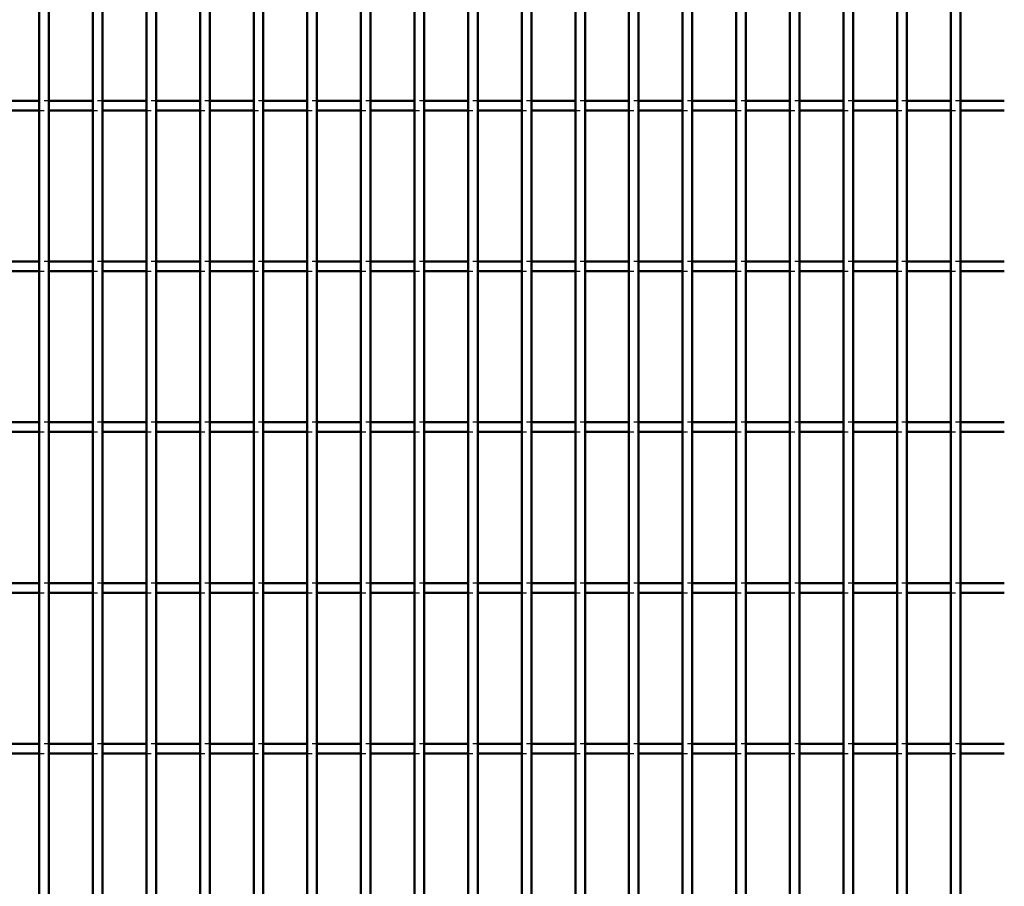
# Model space of a CAD drawing. Header units: millimetres. Extents: x -1015 to 606, y -500 to 954.
# Tile 21 of 36: x -5 to 199, y 38 to 218. Entities that reach past the tile are written whole.
import ezdxf

# ---------------------------------------------------------------- set-up
doc = ezdxf.new("R2010")
doc.units = ezdxf.units.MM
doc.linetypes.add('Dashed', pattern=[2, 1, -1])
doc.layers.add('AM_0', color=7, linetype='Continuous', lineweight=50)
doc.layers.add('AM_9', color=6, linetype='Dashed', lineweight=25)

# ---------------------------------------------------------------- blocks, each defined once
blk = doc.blocks.new('56_knl067wl6z639ox53h87rn5na________0_in_LPP2303311211120010003500_4')
at = {"layer": 'AM_0'}
for p, q in [((-1, -498), (-1, 498)), ((1, -498), (1, 498))]:
    blk.add_line(p, q, dxfattribs=at)
blk = doc.blocks.new('57_sxfdjt7t903h825x8e79jru1p________0_in_LPP2303311211120010003500_4')
at = {"layer": 'AM_0'}
for p, q in [((10.11, -498), (10.11, 498)), ((12.11, -498), (12.11, 498))]:
    blk.add_line(p, q, dxfattribs=at)
blk = doc.blocks.new('58_aqmsqqhk1p84x7uc5v3r3pp9e________0_in_LPP2303311211120010003500_4')
at = {"layer": 'AM_0'}
for p, q in [((21.22, -498), (21.22, 498)), ((23.22, -498), (23.22, 498))]:
    blk.add_line(p, q, dxfattribs=at)
blk = doc.blocks.new('59_t3a5kaysgeidv7mvr8s9txmcp________0_in_LPP2303311211120010003500_4')
at = {"layer": 'AM_0'}
for p, q in [((32.33, -498), (32.33, 498)), ((34.33, -498), (34.33, 498))]:
    blk.add_line(p, q, dxfattribs=at)
blk = doc.blocks.new('60_fxpbunmpt4vssbv5b2tmxmzkj________0_in_LPP2303311211120010003500_4')
at = {"layer": 'AM_0'}
for p, q in [((43.44, -498), (43.44, 498)), ((45.44, -498), (45.44, 498))]:
    blk.add_line(p, q, dxfattribs=at)
blk = doc.blocks.new('61_qcpbt05iovaqc20rr3nral1ia________0_in_LPP2303311211120010003500_4')
at = {"layer": 'AM_0'}
for p, q in [((54.55, -498), (54.55, 498)), ((56.55, -498), (56.55, 498))]:
    blk.add_line(p, q, dxfattribs=at)
blk = doc.blocks.new('62_5jy3teo9qt81j2uumt87aq24e________0_in_LPP2303311211120010003500_4')
at = {"layer": 'AM_0'}
for p, q in [((65.66, -498), (65.66, 498)), ((67.66, -498), (67.66, 498))]:
    blk.add_line(p, q, dxfattribs=at)
blk = doc.blocks.new('63_c5t0odv61ybbhfndp2mwxv5ck________0_in_LPP2303311211120010003500_4')
at = {"layer": 'AM_0'}
for p, q in [((76.77, -498), (76.77, 498)), ((78.77, -498), (78.77, 498))]:
    blk.add_line(p, q, dxfattribs=at)
blk = doc.blocks.new('64_ywhiy953t25m48hnz4wgjv2tb________0_in_LPP2303311211120010003500_4')
at = {"layer": 'AM_0'}
for p, q in [((87.88, -498), (87.88, 498)), ((89.88, -498), (89.88, 498))]:
    blk.add_line(p, q, dxfattribs=at)
blk = doc.blocks.new('65_asq105gnqj94enoeldyz58lzg________0_in_LPP2303311211120010003500_4')
at = {"layer": 'AM_0'}
for p, q in [((98.99, -498), (98.99, 498)), ((100.99, -498), (100.99, 498))]:
    blk.add_line(p, q, dxfattribs=at)
blk = doc.blocks.new('66_j25asndrwvq889f9j40lbqxni________0_in_LPP2303311211120010003500_4')
at = {"layer": 'AM_0'}
for p, q in [((110.1, -498), (110.1, 498)), ((112.1, -498), (112.1, 498))]:
    blk.add_line(p, q, dxfattribs=at)
blk = doc.blocks.new('67_5kfhuhu3ugh2l78d10xfrsila________0_in_LPP2303311211120010003500_4')
at = {"layer": 'AM_0'}
for p, q in [((121.21, -498), (121.21, 498)), ((123.21, -498), (123.21, 498))]:
    blk.add_line(p, q, dxfattribs=at)
blk = doc.blocks.new('68_frmf7lmq3bpcpcw6dbh6b30ds________0_in_LPP2303311211120010003500_4')
at = {"layer": 'AM_0'}
for p, q in [((132.32, -498), (132.32, 498)), ((134.32, -498), (134.32, 498))]:
    blk.add_line(p, q, dxfattribs=at)
blk = doc.blocks.new('69_5k6jze5t6vwxfsu5bb1un80dc________0_in_LPP2303311211120010003500_4')
at = {"layer": 'AM_0'}
for p, q in [((143.43, -498), (143.43, 498)), ((145.43, -498), (145.43, 498))]:
    blk.add_line(p, q, dxfattribs=at)
blk = doc.blocks.new('70_ohc1ywfssm58uqmp6vhofjgkc________0_in_LPP2303311211120010003500_4')
at = {"layer": 'AM_0'}
for p, q in [((154.54, -498), (154.54, 498)), ((156.54, -498), (156.54, 498))]:
    blk.add_line(p, q, dxfattribs=at)
blk = doc.blocks.new('71_yao06bstjjllgo1mmk7k21q7j________0_in_LPP2303311211120010003500_4')
at = {"layer": 'AM_0'}
for p, q in [((165.65, -498), (165.65, 498)), ((167.65, -498), (167.65, 498))]:
    blk.add_line(p, q, dxfattribs=at)
blk = doc.blocks.new('72_dgk7kwvjk2xkvs9ae4qipgibj________0_in_LPP2303311211120010003500_4')
at = {"layer": 'AM_0'}
for p, q in [((176.76, -498), (176.76, 498)), ((178.76, -498), (178.76, 498))]:
    blk.add_line(p, q, dxfattribs=at)
blk = doc.blocks.new('73_72uwsitxxspbnjfhwlb5u8igf________0_in_LPP2303311211120010003500_4')
at = {"layer": 'AM_0'}
for p, q in [((187.87, -498), (187.87, 498)), ((189.87, -498), (189.87, 498))]:
    blk.add_line(p, q, dxfattribs=at)
blk = doc.blocks.new('127_w5lzow8u5w89yaxfce36zguja________0_in_LPP2303311211120010003500_4')
at = {"layer": 'AM_0'}
for p, q in [((-1, 67.66), (-10.11, 67.66)), ((-1, 67.66), (-1, 65.66)), ((1, 65.66), (1, 67.66)), ((10.11, 67.66), (1, 67.66)), ((10.11, 67.66), (10.11, 65.66)), ((12.11, 65.66), (12.11, 67.66)), ((21.22, 67.66), (12.11, 67.66)), ((21.22, 67.66), (21.22, 65.66)), ((23.22, 65.66), (23.22, 67.66)), ((32.33, 67.66), (23.22, 67.66)), ((32.33, 67.66), (32.33, 65.66)), ((34.33, 65.66), (34.33, 67.66)), ((43.44, 67.66), (34.33, 67.66)), ((43.44, 67.66), (43.44, 65.66)), ((45.44, 65.66), (45.44, 67.66)), ((54.55, 67.66), (45.44, 67.66)), ((54.55, 67.66), (54.55, 65.66)), ((56.55, 65.66), (56.55, 67.66)), ((65.66, 67.66), (56.55, 67.66)), ((65.66, 67.66), (65.66, 65.66)), ((67.66, 65.66), (67.66, 67.66)), ((76.77, 67.66), (67.66, 67.66)), ((76.77, 67.66), (76.77, 65.66)), ((78.77, 65.66), (78.77, 67.66)), ((87.88, 67.66), (78.77, 67.66)), ((87.88, 67.66), (87.88, 65.66)), ((89.88, 65.66), (89.88, 67.66)), ((98.99, 67.66), (89.88, 67.66)), ((98.99, 67.66), (98.99, 65.66)), ((100.99, 65.66), (100.99, 67.66)), ((110.1, 67.66), (100.99, 67.66)), ((110.1, 67.66), (110.1, 65.66)), ((112.1, 65.66), (112.1, 67.66)), ((121.21, 67.66), (112.1, 67.66)), ((121.21, 67.66), (121.21, 65.66)), ((123.21, 65.66), (123.21, 67.66)), ((132.32, 67.66), (123.21, 67.66)), ((132.32, 67.66), (132.32, 65.66)), ((134.32, 65.66), (134.32, 67.66)), ((143.43, 67.66), (134.32, 67.66)), ((143.43, 67.66), (143.43, 65.66)), ((145.43, 65.66), (145.43, 67.66)), ((154.54, 67.66), (145.43, 67.66)), ((154.54, 67.66), (154.54, 65.66)), ((156.54, 65.66), (156.54, 67.66)), ((165.65, 67.66), (156.54, 67.66)), ((165.65, 67.66), (165.65, 65.66)), ((167.65, 65.66), (167.65, 67.66)), ((176.76, 67.66), (167.65, 67.66)), ((176.76, 67.66), (176.76, 65.66)), ((178.76, 65.66), (178.76, 67.66)), ((187.87, 67.66), (178.76, 67.66)), ((187.87, 67.66), (187.87, 65.66)), ((189.87, 65.66), (189.87, 67.66)), ((198.98, 67.66), (189.87, 67.66)), ((-1, 65.66), (-10.11, 65.66)), ((10.11, 65.66), (1, 65.66)), ((21.22, 65.66), (12.11, 65.66)), ((32.33, 65.66), (23.22, 65.66)), ((43.44, 65.66), (34.33, 65.66)), ((54.55, 65.66), (45.44, 65.66)), ((65.66, 65.66), (56.55, 65.66)), ((76.77, 65.66), (67.66, 65.66)), ((87.88, 65.66), (78.77, 65.66)), ((98.99, 65.66), (89.88, 65.66)), ((110.1, 65.66), (100.99, 65.66)), ((121.21, 65.66), (112.1, 65.66)), ((132.32, 65.66), (123.21, 65.66)), ((143.43, 65.66), (134.32, 65.66)), ((154.54, 65.66), (145.43, 65.66)), ((165.65, 65.66), (156.54, 65.66)), ((176.76, 65.66), (167.65, 65.66)), ((187.87, 65.66), (178.76, 65.66)), ((198.98, 65.66), (189.87, 65.66))]:
    blk.add_line(p, q, dxfattribs=at)
at = {"layer": 'AM_9'}
for p, q in [((1, 67.66), (-1, 67.66)), ((12.11, 67.66), (10.11, 67.66)), ((23.22, 67.66), (21.22, 67.66)), ((34.33, 67.66), (32.33, 67.66)), ((45.44, 67.66), (43.44, 67.66)), ((56.55, 67.66), (54.55, 67.66)), ((67.66, 67.66), (65.66, 67.66)), ((78.77, 67.66), (76.77, 67.66)), ((89.88, 67.66), (87.88, 67.66)), ((100.99, 67.66), (98.99, 67.66)), ((112.1, 67.66), (110.1, 67.66)), ((123.21, 67.66), (121.21, 67.66)), ((134.32, 67.66), (132.32, 67.66)), ((145.43, 67.66), (143.43, 67.66)), ((156.54, 67.66), (154.54, 67.66)), ((167.65, 67.66), (165.65, 67.66)), ((178.76, 67.66), (176.76, 67.66)), ((189.87, 67.66), (187.87, 67.66)), ((-1, 65.66), (1, 65.66)), ((10.11, 65.66), (12.11, 65.66)), ((21.22, 65.66), (23.22, 65.66)), ((32.33, 65.66), (34.33, 65.66)), ((43.44, 65.66), (45.44, 65.66)), ((54.55, 65.66), (56.55, 65.66)), ((65.66, 65.66), (67.66, 65.66)), ((76.77, 65.66), (78.77, 65.66)), ((87.88, 65.66), (89.88, 65.66)), ((98.99, 65.66), (100.99, 65.66)), ((110.1, 65.66), (112.1, 65.66)), ((121.21, 65.66), (123.21, 65.66)), ((132.32, 65.66), (134.32, 65.66)), ((143.43, 65.66), (145.43, 65.66)), ((154.54, 65.66), (156.54, 65.66)), ((165.65, 65.66), (167.65, 65.66)), ((176.76, 65.66), (178.76, 65.66)), ((187.87, 65.66), (189.87, 65.66))]:
    blk.add_line(p, q, dxfattribs=at)
blk = doc.blocks.new('128_eqy7zdgx3a2hvlkhblz7p3u5m________0_in_LPP2303311211120010003500_4')
at = {"layer": 'AM_0'}
for p, q in [((-1, 100.99), (-10.11, 100.99)), ((-1, 100.99), (-1, 98.99)), ((1, 98.99), (1, 100.99)), ((10.11, 100.99), (1, 100.99)), ((10.11, 100.99), (10.11, 98.99)), ((12.11, 98.99), (12.11, 100.99)), ((21.22, 100.99), (12.11, 100.99)), ((21.22, 100.99), (21.22, 98.99)), ((23.22, 98.99), (23.22, 100.99)), ((32.33, 100.99), (23.22, 100.99)), ((32.33, 100.99), (32.33, 98.99)), ((34.33, 98.99), (34.33, 100.99)), ((43.44, 100.99), (34.33, 100.99)), ((43.44, 100.99), (43.44, 98.99)), ((45.44, 98.99), (45.44, 100.99)), ((54.55, 100.99), (45.44, 100.99)), ((54.55, 100.99), (54.55, 98.99)), ((56.55, 98.99), (56.55, 100.99)), ((65.66, 100.99), (56.55, 100.99)), ((65.66, 100.99), (65.66, 98.99)), ((67.66, 98.99), (67.66, 100.99)), ((76.77, 100.99), (67.66, 100.99)), ((76.77, 100.99), (76.77, 98.99)), ((78.77, 98.99), (78.77, 100.99)), ((87.88, 100.99), (78.77, 100.99)), ((87.88, 100.99), (87.88, 98.99)), ((89.88, 98.99), (89.88, 100.99)), ((98.99, 100.99), (89.88, 100.99)), ((98.99, 100.99), (98.99, 98.99)), ((100.99, 98.99), (100.99, 100.99)), ((110.1, 100.99), (100.99, 100.99)), ((110.1, 100.99), (110.1, 98.99)), ((112.1, 98.99), (112.1, 100.99)), ((121.21, 100.99), (112.1, 100.99)), ((121.21, 100.99), (121.21, 98.99)), ((123.21, 98.99), (123.21, 100.99)), ((132.32, 100.99), (123.21, 100.99)), ((132.32, 100.99), (132.32, 98.99)), ((134.32, 98.99), (134.32, 100.99)), ((143.43, 100.99), (134.32, 100.99)), ((143.43, 100.99), (143.43, 98.99)), ((145.43, 98.99), (145.43, 100.99)), ((154.54, 100.99), (145.43, 100.99)), ((154.54, 100.99), (154.54, 98.99)), ((156.54, 98.99), (156.54, 100.99)), ((165.65, 100.99), (156.54, 100.99)), ((165.65, 100.99), (165.65, 98.99)), ((167.65, 98.99), (167.65, 100.99)), ((176.76, 100.99), (167.65, 100.99)), ((176.76, 100.99), (176.76, 98.99)), ((178.76, 98.99), (178.76, 100.99)), ((187.87, 100.99), (178.76, 100.99)), ((187.87, 100.99), (187.87, 98.99)), ((189.87, 98.99), (189.87, 100.99)), ((198.98, 100.99), (189.87, 100.99)), ((-1, 98.99), (-10.11, 98.99)), ((10.11, 98.99), (1, 98.99)), ((21.22, 98.99), (12.11, 98.99)), ((32.33, 98.99), (23.22, 98.99)), ((43.44, 98.99), (34.33, 98.99)), ((54.55, 98.99), (45.44, 98.99)), ((65.66, 98.99), (56.55, 98.99)), ((76.77, 98.99), (67.66, 98.99)), ((87.88, 98.99), (78.77, 98.99)), ((98.99, 98.99), (89.88, 98.99)), ((110.1, 98.99), (100.99, 98.99)), ((121.21, 98.99), (112.1, 98.99)), ((132.32, 98.99), (123.21, 98.99)), ((143.43, 98.99), (134.32, 98.99)), ((154.54, 98.99), (145.43, 98.99)), ((165.65, 98.99), (156.54, 98.99)), ((176.76, 98.99), (167.65, 98.99)), ((187.87, 98.99), (178.76, 98.99)), ((198.98, 98.99), (189.87, 98.99))]:
    blk.add_line(p, q, dxfattribs=at)
at = {"layer": 'AM_9'}
for p, q in [((1, 100.99), (-1, 100.99)), ((12.11, 100.99), (10.11, 100.99)), ((23.22, 100.99), (21.22, 100.99)), ((34.33, 100.99), (32.33, 100.99)), ((45.44, 100.99), (43.44, 100.99)), ((56.55, 100.99), (54.55, 100.99)), ((67.66, 100.99), (65.66, 100.99)), ((78.77, 100.99), (76.77, 100.99)), ((89.88, 100.99), (87.88, 100.99)), ((100.99, 100.99), (98.99, 100.99)), ((112.1, 100.99), (110.1, 100.99)), ((123.21, 100.99), (121.21, 100.99)), ((134.32, 100.99), (132.32, 100.99)), ((145.43, 100.99), (143.43, 100.99)), ((156.54, 100.99), (154.54, 100.99)), ((167.65, 100.99), (165.65, 100.99)), ((178.76, 100.99), (176.76, 100.99)), ((189.87, 100.99), (187.87, 100.99)), ((-1, 98.99), (1, 98.99)), ((10.11, 98.99), (12.11, 98.99)), ((21.22, 98.99), (23.22, 98.99)), ((32.33, 98.99), (34.33, 98.99)), ((43.44, 98.99), (45.44, 98.99)), ((54.55, 98.99), (56.55, 98.99)), ((65.66, 98.99), (67.66, 98.99)), ((76.77, 98.99), (78.77, 98.99)), ((87.88, 98.99), (89.88, 98.99)), ((98.99, 98.99), (100.99, 98.99)), ((110.1, 98.99), (112.1, 98.99)), ((121.21, 98.99), (123.21, 98.99)), ((132.32, 98.99), (134.32, 98.99)), ((143.43, 98.99), (145.43, 98.99)), ((154.54, 98.99), (156.54, 98.99)), ((165.65, 98.99), (167.65, 98.99)), ((176.76, 98.99), (178.76, 98.99)), ((187.87, 98.99), (189.87, 98.99))]:
    blk.add_line(p, q, dxfattribs=at)
blk = doc.blocks.new('129_h2gwgwx8bhwd3m5u1u4lm281k________0_in_LPP2303311211120010003500_4')
at = {"layer": 'AM_0'}
for p, q in [((-1, 134.32), (-10.11, 134.32)), ((-1, 134.32), (-1, 132.32)), ((1, 132.32), (1, 134.32)), ((10.11, 134.32), (1, 134.32)), ((10.11, 134.32), (10.11, 132.32)), ((12.11, 132.32), (12.11, 134.32)), ((21.22, 134.32), (12.11, 134.32)), ((21.22, 134.32), (21.22, 132.32)), ((23.22, 132.32), (23.22, 134.32)), ((32.33, 134.32), (23.22, 134.32)), ((32.33, 134.32), (32.33, 132.32)), ((34.33, 132.32), (34.33, 134.32)), ((43.44, 134.32), (34.33, 134.32)), ((43.44, 134.32), (43.44, 132.32)), ((45.44, 132.32), (45.44, 134.32)), ((54.55, 134.32), (45.44, 134.32)), ((54.55, 134.32), (54.55, 132.32)), ((56.55, 132.32), (56.55, 134.32)), ((65.66, 134.32), (56.55, 134.32)), ((65.66, 134.32), (65.66, 132.32)), ((67.66, 132.32), (67.66, 134.32)), ((76.77, 134.32), (67.66, 134.32)), ((76.77, 134.32), (76.77, 132.32)), ((78.77, 132.32), (78.77, 134.32)), ((87.88, 134.32), (78.77, 134.32)), ((87.88, 134.32), (87.88, 132.32)), ((89.88, 132.32), (89.88, 134.32)), ((98.99, 134.32), (89.88, 134.32)), ((98.99, 134.32), (98.99, 132.32)), ((100.99, 132.32), (100.99, 134.32)), ((110.1, 134.32), (100.99, 134.32)), ((110.1, 134.32), (110.1, 132.32)), ((112.1, 132.32), (112.1, 134.32)), ((121.21, 134.32), (112.1, 134.32)), ((121.21, 134.32), (121.21, 132.32)), ((123.21, 132.32), (123.21, 134.32)), ((132.32, 134.32), (123.21, 134.32)), ((132.32, 134.32), (132.32, 132.32)), ((134.32, 132.32), (134.32, 134.32)), ((143.43, 134.32), (134.32, 134.32)), ((143.43, 134.32), (143.43, 132.32)), ((145.43, 132.32), (145.43, 134.32)), ((154.54, 134.32), (145.43, 134.32)), ((154.54, 134.32), (154.54, 132.32)), ((156.54, 132.32), (156.54, 134.32)), ((165.65, 134.32), (156.54, 134.32)), ((165.65, 134.32), (165.65, 132.32)), ((167.65, 132.32), (167.65, 134.32)), ((176.76, 134.32), (167.65, 134.32)), ((176.76, 134.32), (176.76, 132.32)), ((178.76, 132.32), (178.76, 134.32)), ((187.87, 134.32), (178.76, 134.32)), ((187.87, 134.32), (187.87, 132.32)), ((189.87, 132.32), (189.87, 134.32)), ((198.98, 134.32), (189.87, 134.32)), ((-1, 132.32), (-10.11, 132.32)), ((10.11, 132.32), (1, 132.32)), ((21.22, 132.32), (12.11, 132.32)), ((32.33, 132.32), (23.22, 132.32)), ((43.44, 132.32), (34.33, 132.32)), ((54.55, 132.32), (45.44, 132.32)), ((65.66, 132.32), (56.55, 132.32)), ((76.77, 132.32), (67.66, 132.32)), ((87.88, 132.32), (78.77, 132.32)), ((98.99, 132.32), (89.88, 132.32)), ((110.1, 132.32), (100.99, 132.32)), ((121.21, 132.32), (112.1, 132.32)), ((132.32, 132.32), (123.21, 132.32)), ((143.43, 132.32), (134.32, 132.32)), ((154.54, 132.32), (145.43, 132.32)), ((165.65, 132.32), (156.54, 132.32)), ((176.76, 132.32), (167.65, 132.32)), ((187.87, 132.32), (178.76, 132.32)), ((198.98, 132.32), (189.87, 132.32))]:
    blk.add_line(p, q, dxfattribs=at)
at = {"layer": 'AM_9'}
for p, q in [((1, 134.32), (-1, 134.32)), ((12.11, 134.32), (10.11, 134.32)), ((23.22, 134.32), (21.22, 134.32)), ((34.33, 134.32), (32.33, 134.32)), ((45.44, 134.32), (43.44, 134.32)), ((56.55, 134.32), (54.55, 134.32)), ((67.66, 134.32), (65.66, 134.32)), ((78.77, 134.32), (76.77, 134.32)), ((89.88, 134.32), (87.88, 134.32)), ((100.99, 134.32), (98.99, 134.32)), ((112.1, 134.32), (110.1, 134.32)), ((123.21, 134.32), (121.21, 134.32)), ((134.32, 134.32), (132.32, 134.32)), ((145.43, 134.32), (143.43, 134.32)), ((156.54, 134.32), (154.54, 134.32)), ((167.65, 134.32), (165.65, 134.32)), ((178.76, 134.32), (176.76, 134.32)), ((189.87, 134.32), (187.87, 134.32)), ((-1, 132.32), (1, 132.32)), ((10.11, 132.32), (12.11, 132.32)), ((21.22, 132.32), (23.22, 132.32)), ((32.33, 132.32), (34.33, 132.32)), ((43.44, 132.32), (45.44, 132.32)), ((54.55, 132.32), (56.55, 132.32)), ((65.66, 132.32), (67.66, 132.32)), ((76.77, 132.32), (78.77, 132.32)), ((87.88, 132.32), (89.88, 132.32)), ((98.99, 132.32), (100.99, 132.32)), ((110.1, 132.32), (112.1, 132.32)), ((121.21, 132.32), (123.21, 132.32)), ((132.32, 132.32), (134.32, 132.32)), ((143.43, 132.32), (145.43, 132.32)), ((154.54, 132.32), (156.54, 132.32)), ((165.65, 132.32), (167.65, 132.32)), ((176.76, 132.32), (178.76, 132.32)), ((187.87, 132.32), (189.87, 132.32))]:
    blk.add_line(p, q, dxfattribs=at)
blk = doc.blocks.new('130_9zfyfbtf9cc1fseh4rjoxrehi________0_in_LPP2303311211120010003500_4')
at = {"layer": 'AM_0'}
for p, q in [((-1, 167.65), (-10.11, 167.65)), ((-1, 167.65), (-1, 165.65)), ((1, 165.65), (1, 167.65)), ((10.11, 167.65), (1, 167.65)), ((10.11, 167.65), (10.11, 165.65)), ((12.11, 165.65), (12.11, 167.65)), ((21.22, 167.65), (12.11, 167.65)), ((21.22, 167.65), (21.22, 165.65)), ((23.22, 165.65), (23.22, 167.65)), ((32.33, 167.65), (23.22, 167.65)), ((32.33, 167.65), (32.33, 165.65)), ((34.33, 165.65), (34.33, 167.65)), ((43.44, 167.65), (34.33, 167.65)), ((43.44, 167.65), (43.44, 165.65)), ((45.44, 165.65), (45.44, 167.65)), ((54.55, 167.65), (45.44, 167.65)), ((54.55, 167.65), (54.55, 165.65)), ((56.55, 165.65), (56.55, 167.65)), ((65.66, 167.65), (56.55, 167.65)), ((65.66, 167.65), (65.66, 165.65)), ((67.66, 165.65), (67.66, 167.65)), ((76.77, 167.65), (67.66, 167.65)), ((76.77, 167.65), (76.77, 165.65)), ((78.77, 165.65), (78.77, 167.65)), ((87.88, 167.65), (78.77, 167.65)), ((87.88, 167.65), (87.88, 165.65)), ((89.88, 165.65), (89.88, 167.65)), ((98.99, 167.65), (89.88, 167.65)), ((98.99, 167.65), (98.99, 165.65)), ((100.99, 165.65), (100.99, 167.65)), ((110.1, 167.65), (100.99, 167.65)), ((110.1, 167.65), (110.1, 165.65)), ((112.1, 165.65), (112.1, 167.65)), ((121.21, 167.65), (112.1, 167.65)), ((121.21, 167.65), (121.21, 165.65)), ((123.21, 165.65), (123.21, 167.65)), ((132.32, 167.65), (123.21, 167.65)), ((132.32, 167.65), (132.32, 165.65)), ((134.32, 165.65), (134.32, 167.65)), ((143.43, 167.65), (134.32, 167.65)), ((143.43, 167.65), (143.43, 165.65)), ((145.43, 165.65), (145.43, 167.65)), ((154.54, 167.65), (145.43, 167.65)), ((154.54, 167.65), (154.54, 165.65)), ((156.54, 165.65), (156.54, 167.65)), ((165.65, 167.65), (156.54, 167.65)), ((165.65, 167.65), (165.65, 165.65)), ((167.65, 165.65), (167.65, 167.65)), ((176.76, 167.65), (167.65, 167.65)), ((176.76, 167.65), (176.76, 165.65)), ((178.76, 165.65), (178.76, 167.65)), ((187.87, 167.65), (178.76, 167.65)), ((187.87, 167.65), (187.87, 165.65)), ((189.87, 165.65), (189.87, 167.65)), ((198.98, 167.65), (189.87, 167.65)), ((-1, 165.65), (-10.11, 165.65)), ((10.11, 165.65), (1, 165.65)), ((21.22, 165.65), (12.11, 165.65)), ((32.33, 165.65), (23.22, 165.65)), ((43.44, 165.65), (34.33, 165.65)), ((54.55, 165.65), (45.44, 165.65)), ((65.66, 165.65), (56.55, 165.65)), ((76.77, 165.65), (67.66, 165.65)), ((87.88, 165.65), (78.77, 165.65)), ((98.99, 165.65), (89.88, 165.65)), ((110.1, 165.65), (100.99, 165.65)), ((121.21, 165.65), (112.1, 165.65)), ((132.32, 165.65), (123.21, 165.65)), ((143.43, 165.65), (134.32, 165.65)), ((154.54, 165.65), (145.43, 165.65)), ((165.65, 165.65), (156.54, 165.65)), ((176.76, 165.65), (167.65, 165.65)), ((187.87, 165.65), (178.76, 165.65)), ((198.98, 165.65), (189.87, 165.65))]:
    blk.add_line(p, q, dxfattribs=at)
at = {"layer": 'AM_9'}
for p, q in [((1, 167.65), (-1, 167.65)), ((12.11, 167.65), (10.11, 167.65)), ((23.22, 167.65), (21.22, 167.65)), ((34.33, 167.65), (32.33, 167.65)), ((45.44, 167.65), (43.44, 167.65)), ((56.55, 167.65), (54.55, 167.65)), ((67.66, 167.65), (65.66, 167.65)), ((78.77, 167.65), (76.77, 167.65)), ((89.88, 167.65), (87.88, 167.65)), ((100.99, 167.65), (98.99, 167.65)), ((112.1, 167.65), (110.1, 167.65)), ((123.21, 167.65), (121.21, 167.65)), ((134.32, 167.65), (132.32, 167.65)), ((145.43, 167.65), (143.43, 167.65)), ((156.54, 167.65), (154.54, 167.65)), ((167.65, 167.65), (165.65, 167.65)), ((178.76, 167.65), (176.76, 167.65)), ((189.87, 167.65), (187.87, 167.65)), ((-1, 165.65), (1, 165.65)), ((10.11, 165.65), (12.11, 165.65)), ((21.22, 165.65), (23.22, 165.65)), ((32.33, 165.65), (34.33, 165.65)), ((43.44, 165.65), (45.44, 165.65)), ((54.55, 165.65), (56.55, 165.65)), ((65.66, 165.65), (67.66, 165.65)), ((76.77, 165.65), (78.77, 165.65)), ((87.88, 165.65), (89.88, 165.65)), ((98.99, 165.65), (100.99, 165.65)), ((110.1, 165.65), (112.1, 165.65)), ((121.21, 165.65), (123.21, 165.65)), ((132.32, 165.65), (134.32, 165.65)), ((143.43, 165.65), (145.43, 165.65)), ((154.54, 165.65), (156.54, 165.65)), ((165.65, 165.65), (167.65, 165.65)), ((176.76, 165.65), (178.76, 165.65)), ((187.87, 165.65), (189.87, 165.65))]:
    blk.add_line(p, q, dxfattribs=at)
blk = doc.blocks.new('131_8zlws47fm0l9qb6xaw5erx5hm________0_in_LPP2303311211120010003500_4')
at = {"layer": 'AM_0'}
for p, q in [((-1, 200.98), (-10.11, 200.98)), ((-1, 200.98), (-1, 198.98)), ((1, 198.98), (1, 200.98)), ((10.11, 200.98), (1, 200.98)), ((10.11, 200.98), (10.11, 198.98)), ((12.11, 198.98), (12.11, 200.98)), ((21.22, 200.98), (12.11, 200.98)), ((21.22, 200.98), (21.22, 198.98)), ((23.22, 198.98), (23.22, 200.98)), ((32.33, 200.98), (23.22, 200.98)), ((32.33, 200.98), (32.33, 198.98)), ((34.33, 198.98), (34.33, 200.98)), ((43.44, 200.98), (34.33, 200.98)), ((43.44, 200.98), (43.44, 198.98)), ((45.44, 198.98), (45.44, 200.98)), ((54.55, 200.98), (45.44, 200.98)), ((54.55, 200.98), (54.55, 198.98)), ((56.55, 198.98), (56.55, 200.98)), ((65.66, 200.98), (56.55, 200.98)), ((65.66, 200.98), (65.66, 198.98)), ((67.66, 198.98), (67.66, 200.98)), ((76.77, 200.98), (67.66, 200.98)), ((76.77, 200.98), (76.77, 198.98)), ((78.77, 198.98), (78.77, 200.98)), ((87.88, 200.98), (78.77, 200.98)), ((87.88, 200.98), (87.88, 198.98)), ((89.88, 198.98), (89.88, 200.98)), ((98.99, 200.98), (89.88, 200.98)), ((98.99, 200.98), (98.99, 198.98)), ((100.99, 198.98), (100.99, 200.98)), ((110.1, 200.98), (100.99, 200.98)), ((110.1, 200.98), (110.1, 198.98)), ((112.1, 198.98), (112.1, 200.98)), ((121.21, 200.98), (112.1, 200.98)), ((121.21, 200.98), (121.21, 198.98)), ((123.21, 198.98), (123.21, 200.98)), ((132.32, 200.98), (123.21, 200.98)), ((132.32, 200.98), (132.32, 198.98)), ((134.32, 198.98), (134.32, 200.98)), ((143.43, 200.98), (134.32, 200.98)), ((143.43, 200.98), (143.43, 198.98)), ((145.43, 198.98), (145.43, 200.98)), ((154.54, 200.98), (145.43, 200.98)), ((154.54, 200.98), (154.54, 198.98)), ((156.54, 198.98), (156.54, 200.98)), ((165.65, 200.98), (156.54, 200.98)), ((165.65, 200.98), (165.65, 198.98)), ((167.65, 198.98), (167.65, 200.98)), ((176.76, 200.98), (167.65, 200.98)), ((176.76, 200.98), (176.76, 198.98)), ((178.76, 198.98), (178.76, 200.98)), ((187.87, 200.98), (178.76, 200.98)), ((187.87, 200.98), (187.87, 198.98)), ((189.87, 198.98), (189.87, 200.98)), ((198.98, 200.98), (189.87, 200.98)), ((-1, 198.98), (-10.11, 198.98)), ((10.11, 198.98), (1, 198.98)), ((21.22, 198.98), (12.11, 198.98)), ((32.33, 198.98), (23.22, 198.98)), ((43.44, 198.98), (34.33, 198.98)), ((54.55, 198.98), (45.44, 198.98)), ((65.66, 198.98), (56.55, 198.98)), ((76.77, 198.98), (67.66, 198.98)), ((87.88, 198.98), (78.77, 198.98)), ((98.99, 198.98), (89.88, 198.98)), ((110.1, 198.98), (100.99, 198.98)), ((121.21, 198.98), (112.1, 198.98)), ((132.32, 198.98), (123.21, 198.98)), ((143.43, 198.98), (134.32, 198.98)), ((154.54, 198.98), (145.43, 198.98)), ((165.65, 198.98), (156.54, 198.98)), ((176.76, 198.98), (167.65, 198.98)), ((187.87, 198.98), (178.76, 198.98)), ((198.98, 198.98), (189.87, 198.98))]:
    blk.add_line(p, q, dxfattribs=at)
at = {"layer": 'AM_9'}
for p, q in [((1, 200.98), (-1, 200.98)), ((12.11, 200.98), (10.11, 200.98)), ((23.22, 200.98), (21.22, 200.98)), ((34.33, 200.98), (32.33, 200.98)), ((45.44, 200.98), (43.44, 200.98)), ((56.55, 200.98), (54.55, 200.98)), ((67.66, 200.98), (65.66, 200.98)), ((78.77, 200.98), (76.77, 200.98)), ((89.88, 200.98), (87.88, 200.98)), ((100.99, 200.98), (98.99, 200.98)), ((112.1, 200.98), (110.1, 200.98)), ((123.21, 200.98), (121.21, 200.98)), ((134.32, 200.98), (132.32, 200.98)), ((145.43, 200.98), (143.43, 200.98)), ((156.54, 200.98), (154.54, 200.98)), ((167.65, 200.98), (165.65, 200.98)), ((178.76, 200.98), (176.76, 200.98)), ((189.87, 200.98), (187.87, 200.98)), ((-1, 198.98), (1, 198.98)), ((10.11, 198.98), (12.11, 198.98)), ((21.22, 198.98), (23.22, 198.98)), ((32.33, 198.98), (34.33, 198.98)), ((43.44, 198.98), (45.44, 198.98)), ((54.55, 198.98), (56.55, 198.98)), ((65.66, 198.98), (67.66, 198.98)), ((76.77, 198.98), (78.77, 198.98)), ((87.88, 198.98), (89.88, 198.98)), ((98.99, 198.98), (100.99, 198.98)), ((110.1, 198.98), (112.1, 198.98)), ((121.21, 198.98), (123.21, 198.98)), ((132.32, 198.98), (134.32, 198.98)), ((143.43, 198.98), (145.43, 198.98)), ((154.54, 198.98), (156.54, 198.98)), ((165.65, 198.98), (167.65, 198.98)), ((176.76, 198.98), (178.76, 198.98)), ((187.87, 198.98), (189.87, 198.98))]:
    blk.add_line(p, q, dxfattribs=at)

msp = doc.modelspace()

# ---------------------------------------------------------------- block references
for name in ['56_knl067wl6z639ox53h87rn5na________0_in_LPP2303311211120010003500_4', '57_sxfdjt7t903h825x8e79jru1p________0_in_LPP2303311211120010003500_4', '58_aqmsqqhk1p84x7uc5v3r3pp9e________0_in_LPP2303311211120010003500_4', '59_t3a5kaysgeidv7mvr8s9txmcp________0_in_LPP2303311211120010003500_4', '60_fxpbunmpt4vssbv5b2tmxmzkj________0_in_LPP2303311211120010003500_4', '61_qcpbt05iovaqc20rr3nral1ia________0_in_LPP2303311211120010003500_4', '62_5jy3teo9qt81j2uumt87aq24e________0_in_LPP2303311211120010003500_4', '63_c5t0odv61ybbhfndp2mwxv5ck________0_in_LPP2303311211120010003500_4', '64_ywhiy953t25m48hnz4wgjv2tb________0_in_LPP2303311211120010003500_4', '65_asq105gnqj94enoeldyz58lzg________0_in_LPP2303311211120010003500_4', '66_j25asndrwvq889f9j40lbqxni________0_in_LPP2303311211120010003500_4', '67_5kfhuhu3ugh2l78d10xfrsila________0_in_LPP2303311211120010003500_4', '68_frmf7lmq3bpcpcw6dbh6b30ds________0_in_LPP2303311211120010003500_4', '69_5k6jze5t6vwxfsu5bb1un80dc________0_in_LPP2303311211120010003500_4', '70_ohc1ywfssm58uqmp6vhofjgkc________0_in_LPP2303311211120010003500_4', '71_yao06bstjjllgo1mmk7k21q7j________0_in_LPP2303311211120010003500_4', '72_dgk7kwvjk2xkvs9ae4qipgibj________0_in_LPP2303311211120010003500_4', '73_72uwsitxxspbnjfhwlb5u8igf________0_in_LPP2303311211120010003500_4', '131_8zlws47fm0l9qb6xaw5erx5hm________0_in_LPP2303311211120010003500_4', '130_9zfyfbtf9cc1fseh4rjoxrehi________0_in_LPP2303311211120010003500_4', '129_h2gwgwx8bhwd3m5u1u4lm281k________0_in_LPP2303311211120010003500_4', '128_eqy7zdgx3a2hvlkhblz7p3u5m________0_in_LPP2303311211120010003500_4', '127_w5lzow8u5w89yaxfce36zguja________0_in_LPP2303311211120010003500_4']:
    msp.add_blockref(name, (0, 0))

doc.saveas('drawing.dxf')
